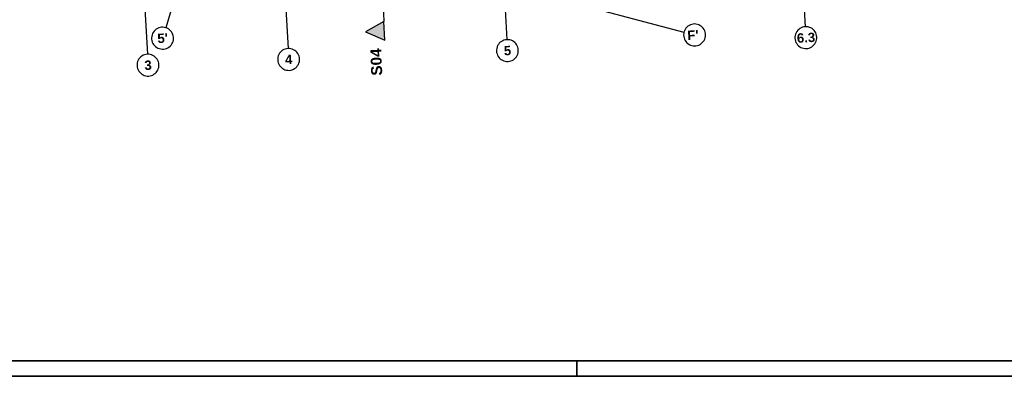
# Model space of a CAD drawing. Extents: x -181 to 1388, y 138 to 979.
# Tile 23 of 82: x 611 to 926, y 138 to 252. Entities that reach past the tile are written whole.
import ezdxf
from ezdxf.lldxf.tags import DXFTag

# ---------------------------------------------------------------- set-up
doc = ezdxf.new("R2010")
doc.units = 0
doc.layers.get('0').update_dxf_attribs({"lineweight": 25})
for name, color, linetype, lineweight in [('01 Schnitt Marker Gebäude', 7, 'Continuous', 25), ('02 Raster Gebäude', 7, 'Continuous', 25), ('Rahmen-A0U86KLAPE', 7, 'Continuous', 35), ('X_Rahmen', 7, 'Continuous', 25)]:
    doc.layers.add(name, color=color, linetype=linetype, lineweight=lineweight)
doc.layers.add('A-0', color=7, linetype='Continuous', lineweight=25, true_color=0x848484)
doc.styles.get("Standard").update_dxf_attribs({"font": 'arial.ttf'})
tags = doc.linetypes.add('Raster', pattern=[0.2, 0.1, -0.05, 0, -0.05]).pattern_tags.tags
tags[10:11] = [DXFTag(74, 4), DXFTag(75, 0), DXFTag(340, '0'), DXFTag(46, 1.0), DXFTag(50, 0.0), DXFTag(44, 0.0), DXFTag(45, 0.0)]
tags[8:9] = [DXFTag(74, 4), DXFTag(75, 0), DXFTag(340, '0'), DXFTag(46, 1.0), DXFTag(50, 0.0), DXFTag(44, 0.0), DXFTag(45, 0.0)]
tags[6:7] = [DXFTag(74, 4), DXFTag(75, 0), DXFTag(340, '0'), DXFTag(46, 1.0), DXFTag(50, 0.0), DXFTag(44, 0.0), DXFTag(45, 0.0)]
tags[4:5] = [DXFTag(74, 4), DXFTag(75, 0), DXFTag(340, '0'), DXFTag(46, 1.0), DXFTag(50, 0.0), DXFTag(44, 0.0), DXFTag(45, 0.0)]
tags = doc.linetypes.add('Schnittlinie', pattern=[0.3, 0.15, -0.075, 0, -0.075]).pattern_tags.tags
tags[10:11] = [DXFTag(74, 4), DXFTag(75, 0), DXFTag(340, '0'), DXFTag(46, 1.0), DXFTag(50, 0.0), DXFTag(44, 0.0), DXFTag(45, 0.0)]
tags[8:9] = [DXFTag(74, 4), DXFTag(75, 0), DXFTag(340, '0'), DXFTag(46, 1.0), DXFTag(50, 0.0), DXFTag(44, 0.0), DXFTag(45, 0.0)]
tags[6:7] = [DXFTag(74, 4), DXFTag(75, 0), DXFTag(340, '0'), DXFTag(46, 1.0), DXFTag(50, 0.0), DXFTag(44, 0.0), DXFTag(45, 0.0)]
tags[4:5] = [DXFTag(74, 4), DXFTag(75, 0), DXFTag(340, '0'), DXFTag(46, 1.0), DXFTag(50, 0.0), DXFTag(44, 0.0), DXFTag(45, 0.0)]

# ---------------------------------------------------------------- blocks, each defined once
blk = doc.blocks.new('Blockreferenz-A07F5V03WF')
at = {"layer": 'Rahmen-A0U86KLAPE', "color": 0, "linetype": 'ByBlock', "ltscale": 0.35}
for p, q in [((-160.83, 142.99), (1383.17, 142.99)), ((789.17, 137.99), (789.17, 142.99)), ((-180.83, 137.99), (1388.17, 137.99))]:
    blk.add_line(p, q, dxfattribs=at)
blk = doc.blocks.new('Referenz-A07F5V09WF')
at = {"layer": '01 Schnitt Marker Gebäude', "linetype": 'Schnittlinie', "lineweight": -2, "ltscale": 156.25}
blk.add_line((727.05, 263.44), (727.53, 251.45), dxfattribs=at)
at = {"layer": '01 Schnitt Marker Gebäude', "lineweight": -2}
for p, q in [((727.53, 251.45), (721.66, 248.21)), ((727.78, 245.46), (727.53, 251.45)), ((721.66, 248.21), (727.78, 245.46))]:
    blk.add_line(p, q, dxfattribs=at)
for points in [[(727.53, 245.57), (721.66, 248.21), (727.53, 251.45)], [(727.53, 245.57), (727.53, 251.45), (727.78, 245.46)]]:
    blk.add_solid(points, dxfattribs=at)
at = {"layer": '02 Raster Gebäude', "linetype": 'Raster', "lineweight": -2, "ltscale": 56.250004}
for p, q in [((663.57, 268.63), (657.77, 249.49)), ((861.14, 269.77), (862.23, 249.8)), ((761.63, 264.49), (823.46, 248.07)), ((765.73, 265.64), (766.82, 245.67)), ((695.78, 262.8), (696.88, 242.83)), ((650.81, 260.98), (651.91, 241.01))]:
    blk.add_line(p, q, dxfattribs=at)
at = {"layer": '02 Raster Gebäude', "lineweight": -2}
for centre, major_axis in [((656.76, 246.14), (1.02, 3.35)), ((656.76, 246.14), (-1.02, -3.35)), ((826.84, 247.18), (3.38, -0.9)), ((862.42, 246.31), (-0.19, 3.49)), ((862.42, 246.31), (0.19, -3.49)), ((767.01, 242.17), (-0.19, 3.49)), ((767.01, 242.17), (0.19, -3.49)), ((826.84, 247.18), (-3.38, 0.9)), ((697.07, 239.34), (-0.19, 3.49)), ((697.07, 239.34), (0.19, -3.49)), ((652.1, 237.51), (-0.19, 3.49)), ((652.1, 237.51), (0.19, -3.49))]:
    blk.add_ellipse(centre, major_axis=major_axis, ratio=1, start_param=0, end_param=3.141593, dxfattribs=at)
at = {"layer": 'A-0', "linetype": 'Continuous', "lineweight": -2, "ltscale": 312.5}
for p, q in [((727.53, 251.45), (721.66, 248.21)), ((727.78, 245.46), (727.53, 251.45)), ((721.66, 248.21), (727.78, 245.46))]:
    blk.add_line(p, q, dxfattribs=at)
at = {"layer": '01 Schnitt Marker Gebäude', "linetype": 'Continuous', "lineweight": -2, "ltscale": 40.625, "insert": (723.51, 234.08), "char_height": 3.5, "attachment_point": 1, "rotation": 92.3212}
blk.add_mtext('{\\fArial|b1|i0;S04}', dxfattribs=at)
at = {"layer": '02 Raster Gebäude', "linetype": 'Continuous', "lineweight": -2, "ltscale": 56.250004, "char_height": 3, "attachment_point": 1, "rotation": 3.1332}
for s, insert in [("{\\fArial|b1|i0;F'}", (824.45, 248.54)), ("{\\fArial|b1|i0;5'}", (655.04, 247.54)), ('{\\fArial|b1|i0;6.3}', (859.48, 247.64)), ('{\\fArial|b1|i0;5}', (765.79, 243.61)), ('{\\fArial|b1|i0;4}', (695.84, 240.77)), ('{\\fArial|b1|i0;3}', (650.88, 238.94))]:
    blk.add_mtext(s, dxfattribs=dict(at, insert=insert))

msp = doc.modelspace()

# ---------------------------------------------------------------- block references
at = {"color": 8, "lineweight": 25, "ltscale": 1250, "true_color": 0x808080}
msp.add_blockref('Referenz-A07F5V09WF', (0, 0), dxfattribs=at)
at = {"layer": 'X_Rahmen', "ltscale": 0.25}
msp.add_blockref('Blockreferenz-A07F5V03WF', (0, 0), dxfattribs=at)

doc.saveas('drawing.dxf')
